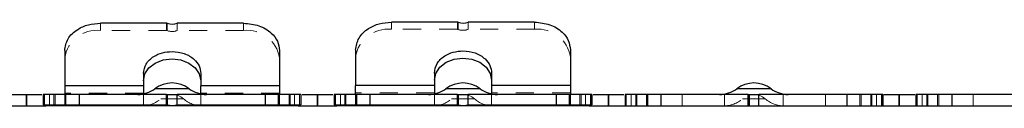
# Model space of a CAD drawing. Header units: inches. Extents: x 7.3 to 43.3, y -43.5 to -20.4.
# Tile 20 of 136: x 19.7 to 25.1, y -36.6 to -36.1. Entities that reach past the tile are written whole.
import ezdxf

# ---------------------------------------------------------------- set-up
doc = ezdxf.new("R2010")
doc.units = ezdxf.units.IN
doc.header["$LTSCALE"] = 0.5
doc.header["$MEASUREMENT"] = 0
doc.linetypes.add('HIDDEN', pattern=[0.225, 0.15, -0.075])
doc.layers.add('APP-M-S', color=30, linetype='Continuous')

msp = doc.modelspace()

# ---------------------------------------------------------------- linework, layer by layer
at = {"layer": 'APP-M-S', "linetype": 'Continuous', "lineweight": 25}
for p, q in [((22.1336, -36.1209), (21.7704, -36.1209)), ((22.5578, -36.1209), (22.1922, -36.1209)), ((20.5336, -36.1266), (20.1704, -36.1266)), ((20.9578, -36.1266), (20.5922, -36.1266)), ((19.9736, -36.2774), (19.9736, -36.4709)), ((21.1547, -36.2774), (21.1547, -36.4709)), ((21.5736, -36.2739), (21.5736, -36.4702)), ((22.7547, -36.2739), (22.7547, -36.4702)), ((20.4716, -36.346), (20.5155, -36.3289)), ((20.5155, -36.3289), (20.5641, -36.323)), ((20.5641, -36.323), (20.6128, -36.3289)), ((20.6128, -36.3289), (20.6567, -36.346)), ((22.0716, -36.3421), (22.1155, -36.3247)), ((22.1155, -36.3247), (22.1641, -36.3187)), ((22.1641, -36.3187), (22.2128, -36.3247)), ((22.2128, -36.3247), (22.2567, -36.3421)), ((20.4143, -36.4063), (20.4367, -36.3727)), ((20.4367, -36.3727), (20.4716, -36.346)), ((20.6567, -36.346), (20.6915, -36.3727)), ((20.6915, -36.3727), (20.7139, -36.4063)), ((22.0143, -36.4033), (22.0367, -36.3691)), ((22.0367, -36.3691), (22.0716, -36.3421)), ((22.2567, -36.3421), (22.2915, -36.3691)), ((22.2915, -36.3691), (22.3139, -36.4033)), ((20.4066, -36.4031), (20.4066, -36.4709)), ((20.4066, -36.4436), (20.4143, -36.4063)), ((20.7139, -36.4063), (20.7216, -36.4436)), ((20.7216, -36.4031), (20.7216, -36.4709)), ((22.0066, -36.4014), (22.0066, -36.4702)), ((22.0066, -36.4411), (22.0143, -36.4033)), ((22.3139, -36.4033), (22.3216, -36.4411)), ((22.3216, -36.4014), (22.3216, -36.4702)), ((20.4066, -36.4709), (19.9736, -36.4709)), ((19.9736, -36.4709), (19.9736, -36.5187)), ((20.4066, -36.4709), (20.4066, -36.5155)), ((20.6586, -36.4872), (20.4696, -36.4872)), ((21.1547, -36.4709), (20.7216, -36.4709)), ((20.7216, -36.5155), (20.7216, -36.4709)), ((21.1547, -36.4709), (21.1547, -36.5187)), ((22.0066, -36.4702), (21.5736, -36.4702)), ((22.2586, -36.4872), (22.0696, -36.4872)), ((22.7547, -36.4702), (22.3216, -36.4702)), ((23.8586, -36.4872), (23.6696, -36.4872)), ((19.6077, -36.5187), (19.7641, -36.5187)), ((19.7641, -36.5817), (19.7641, -36.5187)), ((19.7641, -36.5187), (19.7641, -36.5817)), ((19.7641, -36.5187), (19.8486, -36.5187)), ((19.8555, -36.5187), (19.8555, -36.5762)), ((20.0523, -36.5187), (20.0523, -36.5762)), ((20.5336, -36.5187), (20.0523, -36.5187)), ((20.5336, -36.5762), (20.5336, -36.5187)), ((20.5336, -36.5187), (20.538, -36.5187)), ((20.538, -36.5187), (20.538, -36.5766)), ((20.538, -36.5187), (20.5922, -36.5187)), ((20.5922, -36.5762), (20.5922, -36.5187)), ((21.0759, -36.5187), (20.5922, -36.5187)), ((21.0759, -36.5187), (21.0759, -36.5762)), ((21.2728, -36.5187), (21.2728, -36.5762)), ((21.2797, -36.5187), (21.3641, -36.5187)), ((21.3641, -36.5817), (21.3641, -36.5187)), ((21.3641, -36.5187), (21.3641, -36.5817)), ((21.3641, -36.5187), (21.4486, -36.5187)), ((21.4555, -36.5187), (21.4555, -36.5762)), ((21.6523, -36.5187), (21.6523, -36.5762)), ((22.1336, -36.5187), (21.6523, -36.5187)), ((22.1336, -36.5762), (22.1336, -36.5187)), ((22.1336, -36.5187), (22.138, -36.5187)), ((22.138, -36.5187), (22.138, -36.5766)), ((22.138, -36.5187), (22.1922, -36.5187)), ((22.1922, -36.5762), (22.1922, -36.5187)), ((22.6759, -36.5187), (22.1922, -36.5187)), ((22.6759, -36.5187), (22.6759, -36.5762)), ((22.8728, -36.5187), (22.8728, -36.5762)), ((22.8797, -36.5187), (22.9641, -36.5187)), ((22.9641, -36.5817), (22.9641, -36.5187)), ((22.9641, -36.5187), (22.9641, -36.5817)), ((22.9641, -36.5187), (23.0486, -36.5187)), ((23.0555, -36.5187), (23.0555, -36.5817)), ((23.7336, -36.5187), (23.2523, -36.5187)), ((23.2523, -36.5187), (23.2523, -36.5817)), ((23.7336, -36.5817), (23.7336, -36.5187)), ((23.7336, -36.5187), (23.738, -36.5187)), ((23.738, -36.5187), (23.738, -36.5817)), ((23.738, -36.5187), (23.7922, -36.5187)), ((24.2759, -36.5187), (23.7922, -36.5187)), ((23.7922, -36.5817), (23.7922, -36.5187)), ((24.2759, -36.5187), (24.2759, -36.5817)), ((24.4728, -36.5187), (24.4728, -36.5817)), ((24.4797, -36.5187), (24.5641, -36.5187)), ((24.5641, -36.5817), (24.5641, -36.5187)), ((24.5641, -36.5187), (24.5641, -36.5817)), ((24.5641, -36.5187), (24.6486, -36.5187)), ((24.6555, -36.5187), (24.6555, -36.5817)), ((25.3336, -36.5187), (24.8523, -36.5187)), ((24.8523, -36.5187), (24.8523, -36.5817)), ((19.6077, -36.5817), (19.7641, -36.5817)), ((19.7641, -36.5817), (19.8705, -36.5817)), ((19.8555, -36.5762), (20.0523, -36.5762)), ((19.8555, -36.5762), (19.8705, -36.5817)), ((20.0523, -36.5817), (19.8705, -36.5817)), ((20.0523, -36.5762), (20.5336, -36.5762)), ((20.0523, -36.5762), (20.0523, -36.5817)), ((21.0759, -36.5817), (20.0523, -36.5817)), ((20.5922, -36.5762), (21.0759, -36.5762)), ((21.0759, -36.5817), (21.0759, -36.5762)), ((21.0759, -36.5762), (21.2728, -36.5762)), ((21.2578, -36.5817), (21.0759, -36.5817)), ((21.2578, -36.5817), (21.2728, -36.5762)), ((21.2578, -36.5817), (21.3641, -36.5817)), ((21.3641, -36.5817), (21.4705, -36.5817)), ((21.4555, -36.5762), (21.6523, -36.5762)), ((21.4555, -36.5762), (21.4705, -36.5817)), ((21.6523, -36.5817), (21.4705, -36.5817)), ((21.6523, -36.5762), (22.1336, -36.5762)), ((21.6523, -36.5762), (21.6523, -36.5817)), ((22.6759, -36.5817), (21.6523, -36.5817)), ((22.1922, -36.5762), (22.6759, -36.5762)), ((22.6759, -36.5817), (22.6759, -36.5762)), ((22.6759, -36.5762), (22.8728, -36.5762)), ((22.8578, -36.5817), (22.6759, -36.5817)), ((22.8578, -36.5817), (22.8728, -36.5762)), ((22.8578, -36.5817), (22.9641, -36.5817)), ((22.9641, -36.5817), (23.0555, -36.5817)), ((23.0555, -36.5817), (23.2523, -36.5817)), ((23.2523, -36.5817), (23.7336, -36.5817)), ((23.7336, -36.5817), (23.738, -36.5817)), ((23.738, -36.5817), (23.7922, -36.5817)), ((23.7922, -36.5817), (24.2759, -36.5817)), ((24.2759, -36.5817), (24.4728, -36.5817)), ((24.4728, -36.5817), (24.5641, -36.5817)), ((24.5641, -36.5817), (24.6555, -36.5817)), ((24.6555, -36.5817), (24.8523, -36.5817)), ((24.8523, -36.5817), (25.3336, -36.5817))]:
    msp.add_line(p, q, dxfattribs=at)
at = {"layer": 'APP-M-S', "linetype": 'HIDDEN', "lineweight": 18}
for p, q in [((21.7704, -36.1209), (21.7704, -36.1606)), ((22.1336, -36.1209), (22.1336, -36.1606)), ((22.138, -36.1614), (22.138, -36.1217)), ((22.1922, -36.1209), (22.1922, -36.1606)), ((22.5578, -36.1209), (22.5578, -36.1606)), ((20.1704, -36.1266), (20.1704, -36.1671)), ((20.5336, -36.1671), (20.1704, -36.1671)), ((20.5336, -36.1266), (20.5336, -36.1671)), ((20.538, -36.1679), (20.538, -36.1274)), ((20.5922, -36.1266), (20.5922, -36.1671)), ((20.9578, -36.1671), (20.5922, -36.1671)), ((20.9578, -36.1266), (20.9578, -36.1671)), ((22.1336, -36.1606), (21.7704, -36.1606)), ((22.5578, -36.1606), (22.1922, -36.1606)), ((19.9736, -36.2774), (19.9736, -36.3179)), ((21.1547, -36.2774), (21.1547, -36.3179)), ((21.5736, -36.2739), (21.5736, -36.3136)), ((22.7547, -36.2739), (22.7547, -36.3136)), ((20.4066, -36.4031), (20.4066, -36.4436)), ((20.7216, -36.4031), (20.7216, -36.4436)), ((22.0066, -36.4014), (22.0066, -36.4411)), ((20.4696, -36.4872), (20.6586, -36.4872)), ((22.0696, -36.4872), (22.2586, -36.4872)), ((23.6696, -36.4872), (23.8586, -36.4872)), ((19.8565, -36.5187), (19.8565, -36.5766)), ((19.8625, -36.5788), (19.8625, -36.5187)), ((19.8901, -36.5817), (19.8901, -36.5187)), ((19.9145, -36.5762), (19.9145, -36.5187)), ((19.9206, -36.5187), (19.9206, -36.5817)), ((19.9206, -36.5187), (19.9206, -36.5817)), ((20.4066, -36.5113), (19.9736, -36.5113)), ((19.9736, -36.5187), (19.9736, -36.5762)), ((19.9746, -36.5736), (19.9746, -36.5187)), ((19.9746, -36.5187), (19.9746, -36.5736)), ((19.9806, -36.5817), (19.9806, -36.5187)), ((20.4066, -36.5155), (20.4066, -36.5187)), ((20.4066, -36.5817), (20.4066, -36.5187)), ((20.5016, -36.5423), (20.6266, -36.5423)), ((20.6266, -36.5423), (20.5016, -36.5423)), ((21.1547, -36.5113), (20.7216, -36.5113)), ((20.7216, -36.5187), (20.7216, -36.5155)), ((20.7216, -36.5817), (20.7216, -36.5187)), ((21.1477, -36.5187), (21.1477, -36.5817)), ((21.1537, -36.5187), (21.1537, -36.5737)), ((21.1537, -36.5737), (21.1537, -36.5187)), ((21.1547, -36.5187), (21.1547, -36.5762)), ((21.1547, -36.5187), (21.1547, -36.5187)), ((21.2077, -36.5187), (21.2077, -36.5817)), ((21.2077, -36.5187), (21.2077, -36.5817)), ((21.2137, -36.5762), (21.2137, -36.5187)), ((21.2381, -36.5187), (21.2381, -36.5817)), ((21.2658, -36.5187), (21.2658, -36.5788)), ((21.2718, -36.5766), (21.2718, -36.5187)), ((21.4565, -36.5187), (21.4565, -36.5766)), ((21.4625, -36.5788), (21.4625, -36.5187)), ((21.4901, -36.5817), (21.4901, -36.5187)), ((21.5145, -36.5762), (21.5145, -36.5187)), ((21.5206, -36.5187), (21.5206, -36.5817)), ((21.5206, -36.5187), (21.5206, -36.5817)), ((22.0066, -36.5098), (21.5736, -36.5098)), ((21.5736, -36.5098), (21.5736, -36.5163)), ((21.5736, -36.5187), (21.5736, -36.5762)), ((21.5746, -36.5736), (21.5746, -36.5187)), ((21.5746, -36.5187), (21.5746, -36.5736)), ((21.5806, -36.5817), (21.5806, -36.5187)), ((22.0066, -36.5098), (22.0066, -36.5163)), ((22.0066, -36.5817), (22.0066, -36.5187)), ((22.1016, -36.5423), (22.2266, -36.5423)), ((22.2266, -36.5423), (22.1016, -36.5423)), ((22.7547, -36.5098), (22.3216, -36.5098)), ((22.3216, -36.5163), (22.3216, -36.5098)), ((22.3216, -36.5817), (22.3216, -36.5187)), ((22.7477, -36.5187), (22.7477, -36.5817)), ((22.7537, -36.5187), (22.7537, -36.5737)), ((22.7537, -36.5737), (22.7537, -36.5187)), ((22.7547, -36.5098), (22.7547, -36.5163)), ((22.7547, -36.5187), (22.7547, -36.5762)), ((22.7547, -36.5187), (22.7547, -36.5187)), ((22.8077, -36.5187), (22.8077, -36.5817)), ((22.8077, -36.5187), (22.8077, -36.5817)), ((22.8137, -36.5762), (22.8137, -36.5187)), ((22.8381, -36.5187), (22.8381, -36.5817)), ((22.8658, -36.5187), (22.8658, -36.5788)), ((22.8718, -36.5766), (22.8718, -36.5187)), ((23.0565, -36.5187), (23.0565, -36.5817)), ((23.0625, -36.5817), (23.0625, -36.5187)), ((23.0901, -36.5817), (23.0901, -36.5187)), ((23.1145, -36.5817), (23.1145, -36.5187)), ((23.1206, -36.5187), (23.1206, -36.5817)), ((23.1206, -36.5187), (23.1206, -36.5817)), ((23.1736, -36.5187), (23.1736, -36.5817)), ((23.1746, -36.5817), (23.1746, -36.5187)), ((23.1746, -36.5187), (23.1746, -36.5817)), ((23.1806, -36.5817), (23.1806, -36.5187)), ((23.3704, -36.5187), (23.3704, -36.5817)), ((23.6027, -36.5187), (23.6027, -36.5817)), ((23.7016, -36.5423), (23.8266, -36.5423)), ((23.8266, -36.5423), (23.7016, -36.5423)), ((23.7336, -36.5187), (23.7336, -36.5817)), ((23.738, -36.5817), (23.738, -36.5187)), ((23.9255, -36.5187), (23.9255, -36.5817)), ((24.1578, -36.5187), (24.1578, -36.5817)), ((24.3477, -36.5187), (24.3477, -36.5817)), ((24.3537, -36.5187), (24.3537, -36.5817)), ((24.3537, -36.5817), (24.3537, -36.5187)), ((24.3547, -36.5187), (24.3547, -36.5817)), ((24.3547, -36.5187), (24.3547, -36.5187)), ((24.4077, -36.5187), (24.4077, -36.5817)), ((24.4077, -36.5187), (24.4077, -36.5817)), ((24.4137, -36.5817), (24.4137, -36.5187)), ((24.4381, -36.5187), (24.4381, -36.5817)), ((24.4658, -36.5187), (24.4658, -36.5817)), ((24.4718, -36.5817), (24.4718, -36.5187)), ((24.6565, -36.5187), (24.6565, -36.5817)), ((24.6625, -36.5817), (24.6625, -36.5187)), ((24.6901, -36.5817), (24.6901, -36.5187)), ((24.7145, -36.5817), (24.7145, -36.5187)), ((24.7206, -36.5187), (24.7206, -36.5817)), ((24.7206, -36.5187), (24.7206, -36.5817)), ((24.7736, -36.5187), (24.7736, -36.5817)), ((24.7746, -36.5817), (24.7746, -36.5187)), ((24.7746, -36.5187), (24.7746, -36.5817)), ((24.7806, -36.5817), (24.7806, -36.5187)), ((24.9704, -36.5187), (24.9704, -36.5817)), ((19.9145, -36.5762), (19.9183, -36.5817)), ((19.9736, -36.5762), (19.9886, -36.5817)), ((19.9736, -36.5762), (19.9736, -36.5817)), ((21.1397, -36.5817), (21.1547, -36.5762)), ((21.1547, -36.5817), (21.1547, -36.5762)), ((21.1547, -36.5817), (21.1547, -36.5817)), ((21.21, -36.5817), (21.2137, -36.5762)), ((21.5145, -36.5762), (21.5183, -36.5817)), ((21.5736, -36.5762), (21.5886, -36.5817)), ((21.5736, -36.5762), (21.5736, -36.5817)), ((22.7397, -36.5817), (22.7547, -36.5762)), ((22.7547, -36.5817), (22.7547, -36.5762)), ((22.7547, -36.5817), (22.7547, -36.5817)), ((22.81, -36.5817), (22.8137, -36.5762)), ((24.3547, -36.5817), (24.3547, -36.5817))]:
    msp.add_line(p, q, dxfattribs=at)
at = {"layer": 'APP-M-S', "linetype": 'Continuous', "lineweight": 25}
for centre, radius, start, end in [((22.1336, -36.1334), 0.0124, 69.6216, 90.1604), ((22.1641, -36.0511), 0.0753, 249.6855, 291.9551), ((20.5336, -36.1392), 0.0126, 69.8998, 90.1652), ((20.5641, -36.0557), 0.0763, 249.9656, 291.6516), ((20.3751, -36.3612), 0.1575, 270, 306.8699), ((20.5641, -36.6132), 0.1575, 53.1301, 126.8699), ((20.7531, -36.3612), 0.1575, 233.1301, 270), ((21.9751, -36.3612), 0.1575, 270, 306.8699), ((22.1641, -36.6132), 0.1575, 53.1301, 126.8699), ((22.3531, -36.3612), 0.1575, 233.1301, 270), ((23.5751, -36.3612), 0.1575, 270, 306.8699), ((23.7641, -36.6132), 0.1575, 53.1301, 126.8699), ((23.9531, -36.3612), 0.1575, 233.1301, 270)]:
    msp.add_arc(centre, radius, start, end, dxfattribs=at)
at = {"layer": 'APP-M-S', "linetype": 'HIDDEN', "lineweight": 18}
for centre, radius, start, end in [((20.1501, -36.3444), 0.1785, 83.4591, 171.4483), ((20.5336, -36.1797), 0.0126, 69.8998, 90.1652), ((20.5641, -36.0962), 0.0763, 249.9656, 291.6516), ((20.9782, -36.3444), 0.1785, 8.5517, 96.5409), ((21.7509, -36.3386), 0.1791, 83.7533, 171.9515), ((22.1336, -36.173), 0.0124, 69.6216, 90.1604), ((22.1641, -36.0908), 0.0753, 249.6855, 291.9551), ((22.5773, -36.3386), 0.1791, 8.0485, 96.2467), ((20.3975, -36.4242), 0.1575, 270, 311.4096), ((20.5641, -36.6132), 0.0945, 48.5904, 131.4096), ((20.7308, -36.4242), 0.1575, 228.5904, 270), ((21.9975, -36.4242), 0.1575, 270, 311.4096), ((22.1641, -36.6132), 0.0945, 48.5904, 131.4096), ((22.3308, -36.4242), 0.1575, 228.5904, 270), ((23.5975, -36.4242), 0.1575, 270, 311.4096), ((23.7641, -36.6132), 0.0945, 48.5904, 131.4096), ((23.9308, -36.4242), 0.1575, 228.5904, 270)]:
    msp.add_arc(centre, radius, start, end, dxfattribs=at)
at = {"layer": 'APP-M-S', "linetype": 'Continuous', "lineweight": 25}
for centre, major_axis, start_param, end_param in [((20.5336, -36.5798), (0.01, 0), 1.11977, 1.570796), ((20.5641, -36.5569), (0.06, 0), 4.261362, 5.200259), ((22.1336, -36.5798), (0.01, 0), 1.11977, 1.570796), ((22.1641, -36.5569), (0.06, 0), 4.261362, 5.200259)]:
    msp.add_ellipse(centre, major_axis=major_axis, ratio=0.36397, start_param=start_param, end_param=end_param, dxfattribs=at)
for points, knots in [([(21.5736, -36.2739), (21.5773, -36.2515), (21.5847, -36.2066), (21.6374, -36.1563), (21.7023, -36.1263), (21.7477, -36.1227), (21.7704, -36.1209)], [0, 0, 0, 0, 0.279619, 0.559238, 0.779619, 1, 1, 1, 1]), ([(22.5578, -36.1209), (22.5867, -36.1238), (22.6445, -36.1296), (22.7092, -36.1706), (22.7478, -36.221), (22.7524, -36.2563), (22.7547, -36.2739)], [0, 0, 0, 0, 0.279619, 0.559238, 0.779619, 1, 1, 1, 1]), ([(19.9736, -36.2774), (19.9773, -36.2553), (19.9847, -36.211), (20.0374, -36.1615), (20.1023, -36.1319), (20.1477, -36.1284), (20.1704, -36.1266)], [0, 0, 0, 0, 0.279619, 0.559238, 0.779619, 1, 1, 1, 1]), ([(20.9578, -36.1266), (20.9867, -36.1294), (21.0445, -36.1351), (21.1092, -36.1755), (21.1478, -36.2252), (21.1524, -36.26), (21.1547, -36.2774)], [0, 0, 0, 0, 0.279619, 0.5592379, 0.779619, 1, 1, 1, 1]), ([(20.4066, -36.4031), (20.4096, -36.3854), (20.4156, -36.35), (20.4577, -36.3103), (20.5096, -36.2867), (20.546, -36.2839), (20.5641, -36.2825)], [0, 0, 0, 0, 0.279619, 0.559238, 0.779619, 1, 1, 1, 1]), ([(20.5641, -36.2825), (20.5872, -36.2847), (20.6334, -36.2893), (20.6852, -36.3216), (20.7161, -36.3614), (20.7198, -36.3892), (20.7216, -36.4031)], [0, 0, 0, 0, 0.279619, 0.5592379, 0.779619, 1, 1, 1, 1]), ([(22.0066, -36.4014), (22.0096, -36.3835), (22.0156, -36.3476), (22.0577, -36.3073), (22.1096, -36.2833), (22.146, -36.2805), (22.1641, -36.2791)], [0, 0, 0, 0, 0.279619, 0.559238, 0.779619, 1, 1, 1, 1]), ([(22.1641, -36.2791), (22.1872, -36.2814), (22.2334, -36.286), (22.2852, -36.3188), (22.3161, -36.3591), (22.3198, -36.3873), (22.3216, -36.4014)], [0, 0, 0, 0, 0.279619, 0.5592379, 0.779619, 1, 1, 1, 1]), ([(21.5736, -36.5171), (21.5736, -36.5167), (21.5736, -36.5155), (21.5736, -36.5066), (21.5736, -36.4917), (21.5736, -36.4773), (21.5736, -36.4702)], [0, 0, 0, 0, 0.142442, 0.428294, 0.714147, 1, 1, 1, 1]), ([(22.7547, -36.4702), (22.7547, -36.4773), (22.7547, -36.4917), (22.7547, -36.5066), (22.7547, -36.5155), (22.7547, -36.5167), (22.7547, -36.5171)], [0, 0, 0, 0, 0.285853, 0.571706, 0.857558, 1, 1, 1, 1]), ([(20.0523, -36.5187), (20.0234, -36.5187), (19.9657, -36.5187), (19.901, -36.5187), (19.8623, -36.5187), (19.8578, -36.5187), (19.8555, -36.5187)], [0, 0, 0, 0, 0.279619, 0.559238, 0.779619, 1, 1, 1, 1]), ([(21.2728, -36.5187), (21.2691, -36.5187), (21.2616, -36.5187), (21.2089, -36.5187), (21.144, -36.5187), (21.0986, -36.5187), (21.0759, -36.5187)], [0, 0, 0, 0, 0.279619, 0.559238, 0.779619, 1, 1, 1, 1]), ([(21.6523, -36.5187), (21.6234, -36.5187), (21.5657, -36.5187), (21.501, -36.5187), (21.4623, -36.5187), (21.4578, -36.5187), (21.4555, -36.5187)], [0, 0, 0, 0, 0.279619, 0.559238, 0.779619, 1, 1, 1, 1]), ([(22.8728, -36.5187), (22.8691, -36.5187), (22.8616, -36.5187), (22.8089, -36.5187), (22.744, -36.5187), (22.6986, -36.5187), (22.6759, -36.5187)], [0, 0, 0, 0, 0.279619, 0.559238, 0.779619, 1, 1, 1, 1]), ([(23.2523, -36.5187), (23.2234, -36.5187), (23.1657, -36.5187), (23.101, -36.5187), (23.0623, -36.5187), (23.0578, -36.5187), (23.0555, -36.5187)], [0, 0, 0, 0, 0.279619, 0.559238, 0.779619, 1, 1, 1, 1]), ([(24.4728, -36.5187), (24.4691, -36.5187), (24.4616, -36.5187), (24.4089, -36.5187), (24.344, -36.5187), (24.2986, -36.5187), (24.2759, -36.5187)], [0, 0, 0, 0, 0.279619, 0.559238, 0.779619, 1, 1, 1, 1]), ([(24.8523, -36.5187), (24.8234, -36.5187), (24.7657, -36.5187), (24.701, -36.5187), (24.6623, -36.5187), (24.6578, -36.5187), (24.6555, -36.5187)], [0, 0, 0, 0, 0.279619, 0.559238, 0.779619, 1, 1, 1, 1])]:
    msp.add_open_spline(points, degree=3, knots=knots, dxfattribs=at)
for points in [[(22.0066, -36.4702), (22.0066, -36.4773), (22.0066, -36.4916), (22.0066, -36.5068), (22.0066, -36.5168), (22.0066, -36.518), (22.0066, -36.5187)], [(22.3216, -36.4702), (22.3216, -36.4773), (22.3216, -36.4916), (22.3216, -36.5068), (22.3216, -36.5168), (22.3216, -36.518), (22.3216, -36.5187)]]:
    msp.add_open_spline(points, degree=3, dxfattribs=at)

doc.saveas('drawing.dxf')
